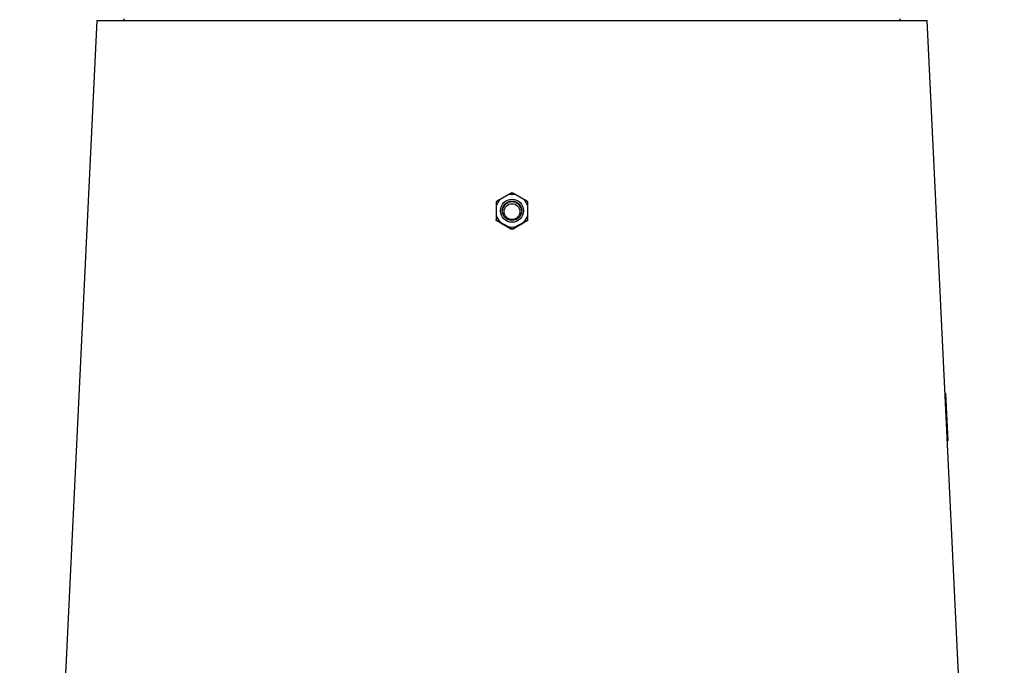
# Model space of a CAD drawing. Header units: millimetres. Extents: x 10 to 1900, y 11 to 2071.
# Tile 17 of 19: x 217 to 733, y 1250 to 1588. Entities that reach past the tile are written whole.
import ezdxf

# ---------------------------------------------------------------- set-up
doc = ezdxf.new("R2010")
doc.units = ezdxf.units.MM

msp = doc.modelspace()

# ---------------------------------------------------------------- linework, layer by layer
at = {"color": 7, "linetype": 'Continuous', "lineweight": 25}
for p, q in [((257.12, 1587.38), (216.62, 745.38)), ((257.12, 1587.38), (474.63, 1587.38)), ((271.63, 1588.38), (270.63, 1587.38)), ((474.63, 1587.38), (692.14, 1587.38)), ((678.63, 1587.38), (677.63, 1588.38)), ((732.64, 745.38), (692.14, 1587.38)), ((472.54, 1496.14), (468.5, 1493.81)), ((480.77, 1493.81), (476.72, 1496.14)), ((466.41, 1490.19), (466.41, 1485.53)), ((482.86, 1485.53), (482.86, 1490.19)), ((466.41, 1482.72), (466.41, 1483.04)), ((468.5, 1481.91), (472.54, 1479.58)), ((476.72, 1479.58), (480.77, 1481.91)), ((482.86, 1482.72), (482.86, 1483.04)), ((474.63, 1477.97), (474.63, 1478.29)), ((701.52, 1392.37), (701.86, 1392.38)), ((701.52, 1392.38), (701.86, 1392.38)), ((701.86, 1392.38), (703.02, 1367.41)), ((702.72, 1367.4), (703.02, 1367.41))]:
    msp.add_line(p, q, dxfattribs=at)
for centre, radius in [((474.63, 1487.87), 6.05), ((474.63, 1487.84), 5.1), ((474.63, 1487.38), 4.15)]:
    msp.add_circle(centre, radius, dxfattribs=at)
for centre, radius, start, end in [((474.62, 1487.86), 8.54, 135.8115, 164.1311), ((474.63, 1487.4), 5.1, 89.9664, 177.5613), ((474.63, 1487.84), 8.56, 75.8644, 104.1356), ((474.63, 1487.4), 5.1, 2.4387, 90.0336), ((474.64, 1487.86), 8.54, 15.8689, 44.1885), ((474.62, 1487.86), 8.54, 195.8689, 224.1885), ((474.64, 1487.86), 8.54, 315.8115, 344.1311), ((474.63, 1487.88), 8.56, 255.8644, 284.1356)]:
    msp.add_arc(centre, radius, start, end, dxfattribs=at)
for centre, major_axis, start_param, end_param in [((480.84, 1463.57), (223.42, -129.36), 1.627712, 1.647435), ((468.42, 1463.57), (223.42, 129.36), 1.494158, 1.51388)]:
    msp.add_ellipse(centre, major_axis=major_axis, ratio=0.036024, start_param=start_param, end_param=end_param, dxfattribs=at)
for points in [[(474.63, 1497.27), (474.31, 1497.1), (473.98, 1496.92), (473.29, 1496.55), (472.92, 1496.35), (472.54, 1496.14)], [(476.72, 1496.14), (476.34, 1496.35), (475.98, 1496.55), (475.28, 1496.92), (474.95, 1497.1), (474.63, 1497.27)], [(468.5, 1493.81), (468.11, 1493.58), (467.75, 1493.36), (467.06, 1492.93), (466.73, 1492.72), (466.41, 1492.52)], [(466.41, 1492.52), (466.41, 1492.17), (466.41, 1491.8), (466.41, 1491.02), (466.41, 1490.62), (466.41, 1490.19)], [(482.86, 1492.52), (482.54, 1492.72), (482.21, 1492.93), (481.51, 1493.36), (481.15, 1493.58), (480.77, 1493.81)], [(482.86, 1490.19), (482.86, 1490.62), (482.86, 1491.03), (482.86, 1491.81), (482.86, 1492.17), (482.86, 1492.52)], [(466.41, 1485.53), (466.41, 1485.07), (466.41, 1484.65), (466.41, 1483.82), (466.41, 1483.42), (466.41, 1483.04)], [(466.41, 1483.04), (466.73, 1482.87), (467.06, 1482.69), (467.75, 1482.32), (468.12, 1482.12), (468.5, 1481.91)], [(468.39, 1481.5), (468.02, 1481.72), (467.68, 1481.93), (467.02, 1482.33), (466.71, 1482.53), (466.41, 1482.72)], [(480.77, 1481.91), (481.15, 1482.12), (481.51, 1482.32), (482.2, 1482.69), (482.54, 1482.87), (482.86, 1483.04)], [(482.86, 1482.72), (482.55, 1482.53), (482.24, 1482.33), (481.58, 1481.92), (481.24, 1481.72), (480.88, 1481.5)], [(482.86, 1483.04), (482.86, 1483.42), (482.86, 1483.82), (482.86, 1484.65), (482.86, 1485.08), (482.86, 1485.53)], [(472.54, 1479.58), (472.92, 1479.35), (473.28, 1479.13), (473.98, 1478.7), (474.31, 1478.49), (474.63, 1478.29)], [(474.63, 1477.97), (474.35, 1478.12), (474.05, 1478.28), (473.44, 1478.61), (473.12, 1478.78), (472.79, 1478.96)], [(474.63, 1478.29), (474.95, 1478.49), (475.28, 1478.7), (475.97, 1479.12), (476.34, 1479.35), (476.72, 1479.58)], [(476.47, 1478.96), (476.14, 1478.78), (475.82, 1478.61), (475.21, 1478.28), (474.91, 1478.12), (474.63, 1477.97)]]:
    msp.add_open_spline(points, degree=3, knots=[0, 0, 0, 0, 0.5, 0.5, 1, 1, 1, 1], dxfattribs=at)

doc.saveas('drawing.dxf')
